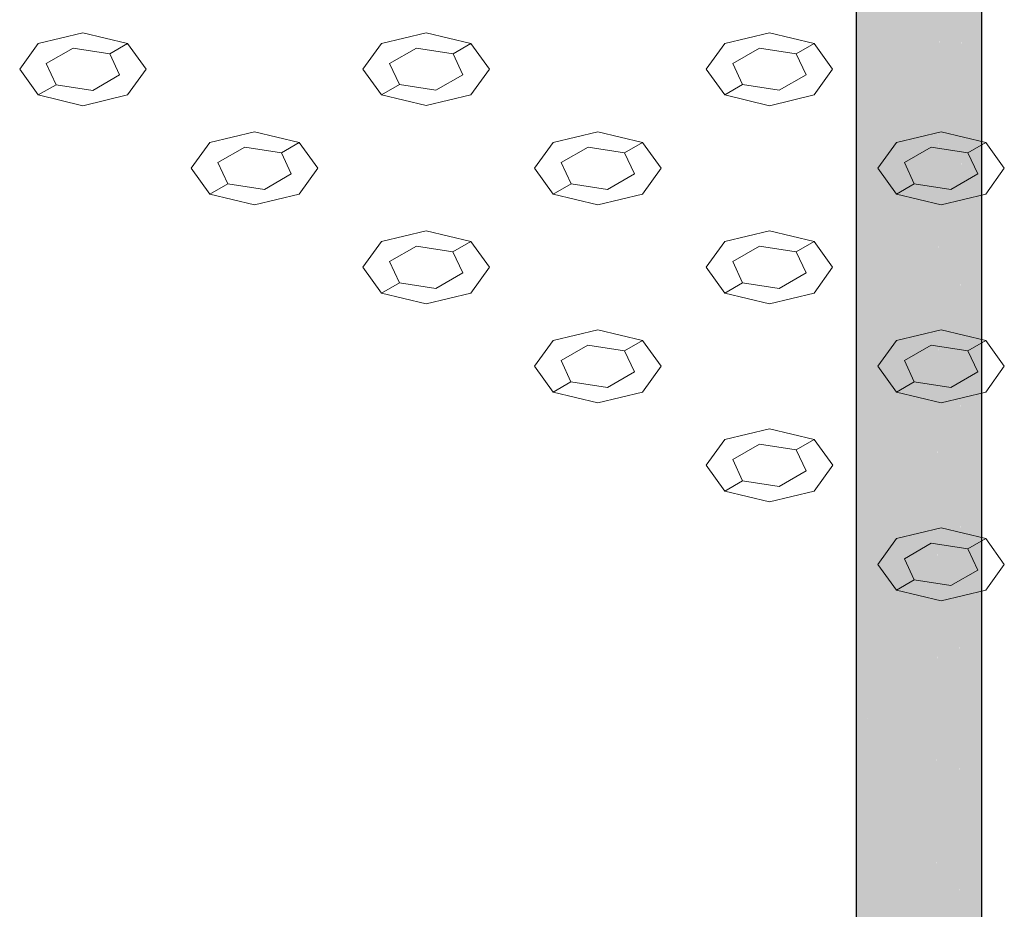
# Model space of a CAD drawing. Header units: millimetres. Extents: x 2 to 902, y -447 to 199.
# Tile 101 of 256: x 49.46 to 50.414, y 41.286 to 42.149. Entities that reach past the tile are written whole.
import ezdxf

# ---------------------------------------------------------------- set-up
doc = ezdxf.new("R2010")
doc.units = ezdxf.units.MM
doc.header["$MEASUREMENT"] = 0
doc.layers.add('AL-Condutos', color=3, linetype='Continuous', lineweight=25)
doc.layers.add('IFC-Elemento construtivo genérico-Contorno', color=253, linetype='Continuous', lineweight=5)

msp = doc.modelspace()

# ---------------------------------------------------------------- hatches: boundary and pattern name
at = {"layer": 'AL-Condutos', "linetype": 'Continuous'}
for points in [[(50.39213, 35.04874), (50.39213, 35.04903), (50.39213, 35.05982), (50.39213, 35.06274), (50.39213, 35.08342), (50.39213, 42.79274), (50.38816, 35.08518), (50.38815, 35.06151), (50.3892, 35.05813), (50.38815, 35.06151), (50.38815, 35.05752), (50.38814, 35.04943), (50.39199, 35.04905), (50.38814, 35.04943), (50.38813, 35.03421), (50.39213, 35.04874), (50.39203, 35.04904)], [(50.27071, 35.08446), (50.27073, 35.08382), (50.27182, 35.03773), (50.27182, 35.0843), (50.27182, 35.0853), (50.2715, 35.08506), (50.27182, 35.0853), (50.27182, 35.08737), (50.27065, 35.08709), (50.27182, 35.08737), (50.27182, 35.09329), (50.27182, 35.09633), (50.27182, 42.78173), (50.27051, 35.0945), (50.27051, 35.09319), (50.2705, 35.08706)], [(50.38813, 35.04943), (50.38813, 35.08519), (50.38813, 42.77821), (50.37439, 35.09127), (50.37432, 35.0508), (50.37427, 35.02188), (50.38813, 35.03421)], [(50.27189, 35.08433), (50.27182, 35.03773), (50.28338, 35.02463), (50.28338, 35.08942), (50.28338, 35.09013), (50.27962, 35.09117), (50.27586, 35.08834), (50.27551, 35.08807), (50.27586, 35.08834), (50.27962, 35.09117), (50.28338, 35.09013), (50.28338, 35.094), (50.28338, 35.09417), (50.28338, 35.11245), (50.28338, 35.094), (50.28338, 35.02463), (50.28356, 35.09413), (50.28356, 35.1127), (50.28338, 42.76863), (50.27191, 35.09646), (50.2719, 35.09329), (50.27285, 35.08762), (50.27308, 35.08624), (50.27285, 35.08762), (50.2719, 35.09329), (50.27189, 35.08739), (50.27271, 35.08597), (50.27329, 35.08496), (50.27271, 35.08597), (50.27222, 35.0856), (50.27241, 35.08456), (50.27222, 35.0856), (50.27271, 35.08597), (50.27189, 35.08739), (50.27189, 35.08535)], [(50.35303, 35.05291), (50.35292, 35.01388), (50.37427, 35.02188), (50.37427, 35.0508), (50.37427, 35.09133), (50.37427, 42.76588), (50.35316, 35.10067)], [(50.2705, 35.05242), (50.27181, 42.75709), (50.2705, 42.75808)], [(50.27182, 35.03773), (50.28335, 42.74843), (50.27182, 42.75709)], [(50.30318, 35.01539), (50.30343, 35.09493), (50.30343, 35.0957), (50.30343, 35.0983), (50.30343, 35.10909), (50.30343, 35.1404), (50.30318, 35.14005), (50.30318, 35.1089), (50.30318, 35.09819), (50.30318, 35.14005), (50.30343, 35.1404), (50.30318, 42.75939), (50.2836, 35.11276), (50.28356, 35.09418), (50.29632, 35.09516), (50.30318, 35.09568), (50.29632, 35.09516), (50.28356, 35.09418), (50.29503, 35.09458), (50.30318, 35.09487), (50.29503, 35.09458), (50.28688, 35.09097), (50.29503, 35.09458), (50.28363, 35.09418), (50.28356, 35.09418), (50.28357, 35.09414), (50.2845, 35.0904), (50.28461, 35.08997), (50.2845, 35.0904), (50.28356, 35.09413), (50.28355, 35.09017), (50.28371, 35.08957)], [(50.30364, 35.09498), (50.32777, 35.01158), (50.32805, 35.09757), (50.32792, 35.11184), (50.32777, 35.12741), (50.32792, 35.11184), (50.32805, 35.09757), (50.32805, 35.11179), (50.32805, 35.12762), (50.32805, 35.17471), (50.32777, 35.17433), (50.32805, 35.17471), (50.32777, 42.75558), (50.30357, 35.1406), (50.30352, 35.12265), (50.30347, 35.10912), (50.3148, 35.11765), (50.30347, 35.10912), (50.32777, 35.10908), (50.32777, 35.11191), (50.32777, 35.09755), (50.32777, 35.10075), (50.30814, 35.09606), (50.32777, 35.10075), (50.32777, 35.10908), (50.30347, 35.10912), (50.30344, 35.09831), (50.30343, 35.0957)], [(50.32791, 35.0554), (50.32777, 35.01158), (50.35292, 35.01388), (50.35292, 35.05292), (50.35292, 35.09947), (50.35292, 35.10078), (50.35104, 35.10161), (50.35292, 35.10078), (50.35292, 35.14634), (50.35292, 35.20938), (50.35292, 42.75788), (50.3283, 35.17507), (50.32815, 35.12769), (50.3281, 35.11177), (50.3283, 35.17507), (50.32777, 42.75558), (50.32805, 35.17471), (50.32805, 35.11179), (50.32805, 35.09757)], [(50.35292, 35.01388), (50.35316, 35.10067), (50.35292, 42.75788), (50.35292, 35.10078)], [(50.37427, 35.02188), (50.3881, 42.7561), (50.37427, 42.74998)], [(50.38986, 42.75688), (50.38813, 42.75612), (50.38813, 42.75559), (50.38813, 35.03421), (50.39211, 42.75788), (50.39211, 42.75858)], [(50.28338, 42.75066), (50.28356, 35.09413), (50.30314, 42.74311), (50.30314, 42.74594), (50.30045, 42.74658), (50.28932, 42.74924), (50.28338, 42.75188)], [(50.30318, 42.74491), (50.30343, 35.0957), (50.32772, 42.74006), (50.32773, 42.74304), (50.32353, 42.74336), (50.30941, 42.74444), (50.30318, 42.74593)], [(50.35286, 42.74113), (50.35288, 42.74452), (50.3421, 42.74195), (50.35252, 42.74444), (50.33097, 42.7428), (50.32777, 42.74304), (50.32777, 42.74255), (50.32777, 42.73852), (50.3283, 35.17507)], [(50.37261, 42.74924), (50.35292, 42.74453), (50.35292, 42.74052), (50.35316, 35.10067), (50.37422, 42.74963), (50.37423, 42.74996)]]:
    msp.add_hatch(color=91, dxfattribs=at).paths.add_polyline_path(points)

# ---------------------------------------------------------------- linework, layer by layer
at = {"layer": 'AL-Condutos'}
for p, q in [((50.39213, 35.08342), (50.39213, 42.79274)), ((50.2705, 42.75808), (50.2705, 35.05242))]:
    msp.add_line(p, q, dxfattribs=at)
at = {"layer": 'IFC-Elemento construtivo genérico-Contorno', "color": 7, "lineweight": 5}
for p, q in [((49.47804, 42.12551), (49.52135, 42.13588)), ((49.47804, 42.12551), (49.52135, 42.13588)), ((49.52135, 42.13588), (49.56464, 42.12551)), ((49.52135, 42.13588), (49.56464, 42.12551)), ((49.8106, 42.12552), (49.8539, 42.13587)), ((49.8106, 42.12552), (49.8539, 42.13587)), ((49.8539, 42.13587), (49.89721, 42.12552)), ((49.8539, 42.13587), (49.89721, 42.12552)), ((50.14315, 42.12552), (50.18645, 42.13587)), ((50.14315, 42.12552), (50.18645, 42.13587)), ((50.18645, 42.13587), (50.22975, 42.12552)), ((50.18645, 42.13587), (50.22975, 42.12552)), ((49.47804, 42.12551), (49.46011, 42.10052)), ((49.47804, 42.12551), (49.46011, 42.10052)), ((49.54732, 42.11551), (49.56464, 42.12551)), ((49.54732, 42.11551), (49.56464, 42.12551)), ((49.56464, 42.12551), (49.58259, 42.10052)), ((49.56464, 42.12551), (49.58259, 42.10052)), ((49.8106, 42.12552), (49.79267, 42.10052)), ((49.8106, 42.12552), (49.79267, 42.10052)), ((49.87989, 42.11552), (49.89721, 42.12552)), ((49.87989, 42.11552), (49.89721, 42.12552)), ((49.89721, 42.12552), (49.91514, 42.10052)), ((49.89721, 42.12552), (49.91514, 42.10052)), ((50.14315, 42.12552), (50.12522, 42.10052)), ((50.14315, 42.12552), (50.12522, 42.10052)), ((50.21243, 42.11552), (50.22975, 42.12552)), ((50.21243, 42.11552), (50.22975, 42.12552)), ((50.22975, 42.12552), (50.24769, 42.10051)), ((50.22975, 42.12552), (50.24769, 42.10051)), ((49.48585, 42.106), (49.51183, 42.121)), ((49.48585, 42.106), (49.51183, 42.121)), ((49.51183, 42.121), (49.54732, 42.11551)), ((49.51183, 42.121), (49.54732, 42.11551)), ((49.54732, 42.11551), (49.55683, 42.09502)), ((49.54732, 42.11551), (49.55683, 42.09502)), ((49.81841, 42.10601), (49.8444, 42.12101)), ((49.81841, 42.10601), (49.8444, 42.12101)), ((49.8444, 42.12101), (49.87989, 42.11552)), ((49.8444, 42.12101), (49.87989, 42.11552)), ((49.87989, 42.11552), (49.88939, 42.09503)), ((49.87989, 42.11552), (49.88939, 42.09503)), ((50.15096, 42.10601), (50.17694, 42.12101)), ((50.15096, 42.10601), (50.17694, 42.12101)), ((50.17694, 42.12101), (50.21243, 42.11552)), ((50.17694, 42.12101), (50.21243, 42.11552)), ((50.21243, 42.11552), (50.22194, 42.09503)), ((50.21243, 42.11552), (50.22194, 42.09503)), ((49.48585, 42.106), (49.49536, 42.08551)), ((49.48585, 42.106), (49.49536, 42.08551)), ((49.81841, 42.10601), (49.82793, 42.08552)), ((49.81841, 42.10601), (49.82793, 42.08552)), ((50.15096, 42.10601), (50.16047, 42.08552)), ((50.15096, 42.10601), (50.16047, 42.08552)), ((49.46011, 42.10052), (49.47804, 42.07551)), ((49.46011, 42.10052), (49.47804, 42.07551)), ((49.53085, 42.08002), (49.55683, 42.09502)), ((49.53085, 42.08002), (49.55683, 42.09502)), ((49.58259, 42.10052), (49.56464, 42.07551)), ((49.58259, 42.10052), (49.56464, 42.07551)), ((49.79267, 42.10052), (49.8106, 42.07552)), ((49.79267, 42.10052), (49.8106, 42.07552)), ((49.86341, 42.08003), (49.88939, 42.09503)), ((49.86341, 42.08003), (49.88939, 42.09503)), ((49.91514, 42.10052), (49.89721, 42.07552)), ((49.91514, 42.10052), (49.89721, 42.07552)), ((50.12522, 42.10052), (50.14315, 42.07552)), ((50.12522, 42.10052), (50.14315, 42.07552)), ((50.19596, 42.08003), (50.22194, 42.09503)), ((50.19596, 42.08003), (50.22194, 42.09503)), ((50.24769, 42.10051), (50.22975, 42.07552)), ((50.24769, 42.10051), (50.22975, 42.07552)), ((49.47804, 42.07551), (49.49536, 42.08551)), ((49.47804, 42.07551), (49.49536, 42.08551)), ((49.49536, 42.08551), (49.53085, 42.08002)), ((49.49536, 42.08551), (49.53085, 42.08002)), ((49.8106, 42.07552), (49.82793, 42.08552)), ((49.8106, 42.07552), (49.82793, 42.08552)), ((49.82793, 42.08552), (49.86341, 42.08003)), ((49.82793, 42.08552), (49.86341, 42.08003)), ((50.14315, 42.07552), (50.16047, 42.08552)), ((50.14315, 42.07552), (50.16047, 42.08552)), ((50.16047, 42.08552), (50.19596, 42.08003)), ((50.16047, 42.08552), (50.19596, 42.08003)), ((49.47804, 42.07551), (49.52134, 42.06516)), ((49.47804, 42.07551), (49.52134, 42.06516)), ((49.52134, 42.06516), (49.56464, 42.07551)), ((49.52134, 42.06516), (49.56464, 42.07551)), ((49.8106, 42.07552), (49.85391, 42.06517)), ((49.8106, 42.07552), (49.85391, 42.06517)), ((49.85391, 42.06517), (49.89721, 42.07552)), ((49.85391, 42.06517), (49.89721, 42.07552)), ((50.14315, 42.07552), (50.18645, 42.06516)), ((50.14315, 42.07552), (50.18645, 42.06516)), ((50.18645, 42.06516), (50.22975, 42.07552)), ((50.18645, 42.06516), (50.22975, 42.07552)), ((49.64432, 42.02951), (49.68763, 42.03988)), ((49.64432, 42.02951), (49.68763, 42.03988)), ((49.68763, 42.03988), (49.73092, 42.02951)), ((49.68763, 42.03988), (49.73092, 42.02951)), ((49.97688, 42.02952), (50.02018, 42.03987)), ((49.97688, 42.02952), (50.02018, 42.03987)), ((50.02018, 42.03987), (50.06348, 42.02952)), ((50.02018, 42.03987), (50.06348, 42.02952)), ((50.30943, 42.02952), (50.35272, 42.03987)), ((50.30943, 42.02952), (50.35272, 42.03987)), ((50.35272, 42.03987), (50.39603, 42.02952)), ((50.35272, 42.03987), (50.39603, 42.02952)), ((49.64432, 42.02951), (49.62638, 42.00452)), ((49.64432, 42.02951), (49.62638, 42.00452)), ((49.7136, 42.01951), (49.73092, 42.02951)), ((49.7136, 42.01951), (49.73092, 42.02951)), ((49.73092, 42.02951), (49.74887, 42.00452)), ((49.73092, 42.02951), (49.74887, 42.00452)), ((49.97688, 42.02952), (49.95895, 42.00452)), ((49.97688, 42.02952), (49.95895, 42.00452)), ((50.04616, 42.01952), (50.06348, 42.02952)), ((50.04616, 42.01952), (50.06348, 42.02952)), ((50.06348, 42.02952), (50.08142, 42.00452)), ((50.06348, 42.02952), (50.08142, 42.00452)), ((50.30943, 42.02952), (50.29149, 42.00452)), ((50.30943, 42.02952), (50.29149, 42.00452)), ((50.37871, 42.01952), (50.39603, 42.02952)), ((50.37871, 42.01952), (50.39603, 42.02952)), ((50.39603, 42.02952), (50.41396, 42.00452)), ((50.39603, 42.02952), (50.41396, 42.00452)), ((49.65213, 42.01), (49.67811, 42.025)), ((49.65213, 42.01), (49.67811, 42.025)), ((49.67811, 42.025), (49.7136, 42.01951)), ((49.67811, 42.025), (49.7136, 42.01951)), ((49.7136, 42.01951), (49.72311, 41.99902)), ((49.7136, 42.01951), (49.72311, 41.99902)), ((49.98469, 42.01001), (50.01067, 42.02501)), ((49.98469, 42.01001), (50.01067, 42.02501)), ((50.01067, 42.02501), (50.04616, 42.01952)), ((50.01067, 42.02501), (50.04616, 42.01952)), ((50.04616, 42.01952), (50.05567, 41.99903)), ((50.04616, 42.01952), (50.05567, 41.99903)), ((50.31724, 42.01001), (50.34322, 42.02501)), ((50.31724, 42.01001), (50.34322, 42.02501)), ((50.34322, 42.02501), (50.37871, 42.01952)), ((50.34322, 42.02501), (50.37871, 42.01952)), ((50.37871, 42.01952), (50.38822, 41.99902)), ((50.37871, 42.01952), (50.38822, 41.99902)), ((49.65213, 42.01), (49.66164, 41.98951)), ((49.65213, 42.01), (49.66164, 41.98951)), ((49.98469, 42.01001), (49.9942, 41.98952)), ((49.98469, 42.01001), (49.9942, 41.98952)), ((50.31724, 42.01001), (50.32675, 41.98952)), ((50.31724, 42.01001), (50.32675, 41.98952)), ((49.62638, 42.00452), (49.64432, 41.97951)), ((49.62638, 42.00452), (49.64432, 41.97951)), ((49.69712, 41.98402), (49.72311, 41.99902)), ((49.69712, 41.98402), (49.72311, 41.99902)), ((49.74887, 42.00452), (49.73092, 41.97951)), ((49.74887, 42.00452), (49.73092, 41.97951)), ((49.95895, 42.00452), (49.97688, 41.97952)), ((49.95895, 42.00452), (49.97688, 41.97952)), ((50.02969, 41.98403), (50.05567, 41.99903)), ((50.02969, 41.98403), (50.05567, 41.99903)), ((50.08142, 42.00452), (50.06348, 41.97952)), ((50.08142, 42.00452), (50.06348, 41.97952)), ((50.29149, 42.00452), (50.30943, 41.97952)), ((50.29149, 42.00452), (50.30943, 41.97952)), ((50.36224, 41.98402), (50.38822, 41.99902)), ((50.36224, 41.98402), (50.38822, 41.99902)), ((50.41396, 42.00452), (50.39603, 41.97952)), ((50.41396, 42.00452), (50.39603, 41.97952)), ((49.64432, 41.97951), (49.66164, 41.98951)), ((49.64432, 41.97951), (49.66164, 41.98951)), ((49.66164, 41.98951), (49.69712, 41.98402)), ((49.66164, 41.98951), (49.69712, 41.98402)), ((49.97688, 41.97952), (49.9942, 41.98952)), ((49.97688, 41.97952), (49.9942, 41.98952)), ((49.9942, 41.98952), (50.02969, 41.98403)), ((49.9942, 41.98952), (50.02969, 41.98403)), ((50.30943, 41.97952), (50.32675, 41.98952)), ((50.30943, 41.97952), (50.32675, 41.98952)), ((50.32675, 41.98952), (50.36224, 41.98402)), ((50.32675, 41.98952), (50.36224, 41.98402)), ((49.64432, 41.97951), (49.68762, 41.96916)), ((49.64432, 41.97951), (49.68762, 41.96916)), ((49.68762, 41.96916), (49.73092, 41.97951)), ((49.68762, 41.96916), (49.73092, 41.97951)), ((49.97688, 41.97952), (50.02018, 41.96917)), ((49.97688, 41.97952), (50.02018, 41.96917)), ((50.02018, 41.96917), (50.06348, 41.97952)), ((50.02018, 41.96917), (50.06348, 41.97952)), ((50.30943, 41.97952), (50.35273, 41.96916)), ((50.30943, 41.97952), (50.35273, 41.96916)), ((50.35273, 41.96916), (50.39603, 41.97952)), ((50.35273, 41.96916), (50.39603, 41.97952)), ((49.81059, 41.93351), (49.85391, 41.94388)), ((49.81059, 41.93351), (49.85391, 41.94388)), ((49.85391, 41.94388), (49.89719, 41.93351)), ((49.85391, 41.94388), (49.89719, 41.93351)), ((50.14316, 41.93352), (50.18645, 41.94387)), ((50.14316, 41.93352), (50.18645, 41.94387)), ((50.18645, 41.94387), (50.22976, 41.93352)), ((50.18645, 41.94387), (50.22976, 41.93352)), ((49.81059, 41.93351), (49.79266, 41.90852)), ((49.81059, 41.93351), (49.79266, 41.90852)), ((49.87987, 41.92351), (49.89719, 41.93351)), ((49.87987, 41.92351), (49.89719, 41.93351)), ((49.89719, 41.93351), (49.91514, 41.90852)), ((49.89719, 41.93351), (49.91514, 41.90852)), ((50.14316, 41.93352), (50.12522, 41.90852)), ((50.14316, 41.93352), (50.12522, 41.90852)), ((50.21244, 41.92352), (50.22976, 41.93352)), ((50.21244, 41.92352), (50.22976, 41.93352)), ((50.22976, 41.93352), (50.24769, 41.90852)), ((50.22976, 41.93352), (50.24769, 41.90852)), ((49.8184, 41.914), (49.84438, 41.929)), ((49.8184, 41.914), (49.84438, 41.929)), ((49.84438, 41.929), (49.87987, 41.92351)), ((49.84438, 41.929), (49.87987, 41.92351)), ((49.87987, 41.92351), (49.88938, 41.90302)), ((49.87987, 41.92351), (49.88938, 41.90302)), ((50.15097, 41.91401), (50.17695, 41.92901)), ((50.15097, 41.91401), (50.17695, 41.92901)), ((50.17695, 41.92901), (50.21244, 41.92352)), ((50.17695, 41.92901), (50.21244, 41.92352)), ((50.21244, 41.92352), (50.22195, 41.90303)), ((50.21244, 41.92352), (50.22195, 41.90303)), ((49.8184, 41.914), (49.82791, 41.89351)), ((49.8184, 41.914), (49.82791, 41.89351)), ((50.15097, 41.91401), (50.16048, 41.89352)), ((50.15097, 41.91401), (50.16048, 41.89352)), ((49.79266, 41.90852), (49.81059, 41.88351)), ((49.79266, 41.90852), (49.81059, 41.88351)), ((49.91514, 41.90852), (49.89719, 41.88351)), ((49.91514, 41.90852), (49.89719, 41.88351)), ((50.12522, 41.90852), (50.14316, 41.88352)), ((50.12522, 41.90852), (50.14316, 41.88352)), ((50.24769, 41.90852), (50.22976, 41.88352)), ((50.24769, 41.90852), (50.22976, 41.88352)), ((49.8634, 41.88802), (49.88938, 41.90302)), ((49.8634, 41.88802), (49.88938, 41.90302)), ((50.19597, 41.88803), (50.22195, 41.90303)), ((50.19597, 41.88803), (50.22195, 41.90303)), ((49.81059, 41.88351), (49.82791, 41.89351)), ((49.81059, 41.88351), (49.82791, 41.89351)), ((49.82791, 41.89351), (49.8634, 41.88802)), ((49.82791, 41.89351), (49.8634, 41.88802)), ((50.14316, 41.88352), (50.16048, 41.89352)), ((50.14316, 41.88352), (50.16048, 41.89352)), ((50.16048, 41.89352), (50.19597, 41.88803)), ((50.16048, 41.89352), (50.19597, 41.88803)), ((49.81059, 41.88351), (49.8539, 41.87316)), ((49.81059, 41.88351), (49.8539, 41.87316)), ((49.8539, 41.87316), (49.89719, 41.88351)), ((49.8539, 41.87316), (49.89719, 41.88351)), ((50.14316, 41.88352), (50.18646, 41.87317)), ((50.14316, 41.88352), (50.18646, 41.87317)), ((50.18646, 41.87317), (50.22976, 41.88352)), ((50.18646, 41.87317), (50.22976, 41.88352)), ((49.97687, 41.83751), (50.02018, 41.84788)), ((49.97687, 41.83751), (50.02018, 41.84788)), ((50.02018, 41.84788), (50.06347, 41.83751)), ((50.02018, 41.84788), (50.06347, 41.83751)), ((50.30943, 41.83752), (50.35273, 41.84787)), ((50.30943, 41.83752), (50.35273, 41.84787)), ((50.35273, 41.84787), (50.39603, 41.83752)), ((50.35273, 41.84787), (50.39603, 41.83752)), ((49.97687, 41.83751), (49.95894, 41.81252)), ((49.97687, 41.83751), (49.95894, 41.81252)), ((50.04615, 41.82751), (50.06347, 41.83751)), ((50.04615, 41.82751), (50.06347, 41.83751)), ((50.06347, 41.83751), (50.08142, 41.81252)), ((50.06347, 41.83751), (50.08142, 41.81252)), ((50.30943, 41.83752), (50.2915, 41.81252)), ((50.30943, 41.83752), (50.2915, 41.81252)), ((50.37871, 41.82752), (50.39603, 41.83752)), ((50.37871, 41.82752), (50.39603, 41.83752)), ((50.39603, 41.83752), (50.41397, 41.81252)), ((50.39603, 41.83752), (50.41397, 41.81252)), ((49.98468, 41.818), (50.01066, 41.833)), ((49.98468, 41.818), (50.01066, 41.833)), ((50.01066, 41.833), (50.04615, 41.82751)), ((50.01066, 41.833), (50.04615, 41.82751)), ((50.04615, 41.82751), (50.05566, 41.80702)), ((50.04615, 41.82751), (50.05566, 41.80702)), ((50.31724, 41.81801), (50.34322, 41.83301)), ((50.31724, 41.81801), (50.34322, 41.83301)), ((50.34322, 41.83301), (50.37871, 41.82752)), ((50.34322, 41.83301), (50.37871, 41.82752)), ((50.37871, 41.82752), (50.38822, 41.80703)), ((50.37871, 41.82752), (50.38822, 41.80703)), ((49.98468, 41.818), (49.99419, 41.79751)), ((49.98468, 41.818), (49.99419, 41.79751)), ((50.31724, 41.81801), (50.32675, 41.79752)), ((50.31724, 41.81801), (50.32675, 41.79752)), ((49.95894, 41.81252), (49.97687, 41.78751)), ((49.95894, 41.81252), (49.97687, 41.78751)), ((50.08142, 41.81252), (50.06347, 41.78751)), ((50.08142, 41.81252), (50.06347, 41.78751)), ((50.2915, 41.81252), (50.30943, 41.78752)), ((50.2915, 41.81252), (50.30943, 41.78752)), ((50.41397, 41.81252), (50.39603, 41.78752)), ((50.41397, 41.81252), (50.39603, 41.78752)), ((50.02968, 41.79202), (50.05566, 41.80702)), ((50.02968, 41.79202), (50.05566, 41.80702)), ((50.36224, 41.79203), (50.38822, 41.80703)), ((50.36224, 41.79203), (50.38822, 41.80703)), ((49.97687, 41.78751), (49.99419, 41.79751)), ((49.97687, 41.78751), (49.99419, 41.79751)), ((49.99419, 41.79751), (50.02968, 41.79202)), ((49.99419, 41.79751), (50.02968, 41.79202)), ((50.30943, 41.78752), (50.32675, 41.79752)), ((50.30943, 41.78752), (50.32675, 41.79752)), ((50.32675, 41.79752), (50.36224, 41.79203)), ((50.32675, 41.79752), (50.36224, 41.79203)), ((49.97687, 41.78751), (50.02017, 41.77716)), ((49.97687, 41.78751), (50.02017, 41.77716)), ((50.02017, 41.77716), (50.06347, 41.78751)), ((50.02017, 41.77716), (50.06347, 41.78751)), ((50.30943, 41.78752), (50.35274, 41.77717)), ((50.30943, 41.78752), (50.35274, 41.77717)), ((50.35274, 41.77717), (50.39603, 41.78752)), ((50.35274, 41.77717), (50.39603, 41.78752)), ((50.14314, 41.74151), (50.18646, 41.75188)), ((50.14314, 41.74151), (50.18646, 41.75188)), ((50.18646, 41.75188), (50.22975, 41.74151)), ((50.18646, 41.75188), (50.22975, 41.74151)), ((50.14314, 41.74151), (50.12522, 41.71651)), ((50.14314, 41.74151), (50.12522, 41.71651)), ((50.21243, 41.73151), (50.22975, 41.74151)), ((50.21243, 41.73151), (50.22975, 41.74151)), ((50.22975, 41.74151), (50.2477, 41.71652)), ((50.22975, 41.74151), (50.2477, 41.71652)), ((50.15096, 41.72201), (50.17694, 41.73701)), ((50.15096, 41.72201), (50.17694, 41.73701)), ((50.17694, 41.73701), (50.21243, 41.73151)), ((50.17694, 41.73701), (50.21243, 41.73151)), ((50.21243, 41.73151), (50.22194, 41.71102)), ((50.21243, 41.73151), (50.22194, 41.71102)), ((50.12522, 41.71651), (50.14314, 41.69151)), ((50.12522, 41.71651), (50.14314, 41.69151)), ((50.15096, 41.72201), (50.16047, 41.70151)), ((50.15096, 41.72201), (50.16047, 41.70151)), ((50.2477, 41.71652), (50.22975, 41.69151)), ((50.2477, 41.71652), (50.22975, 41.69151)), ((50.19596, 41.69602), (50.22194, 41.71102)), ((50.19596, 41.69602), (50.22194, 41.71102)), ((50.14314, 41.69151), (50.16047, 41.70151)), ((50.14314, 41.69151), (50.16047, 41.70151)), ((50.16047, 41.70151), (50.19596, 41.69602)), ((50.16047, 41.70151), (50.19596, 41.69602)), ((50.14314, 41.69151), (50.18645, 41.68116)), ((50.14314, 41.69151), (50.18645, 41.68116)), ((50.18645, 41.68116), (50.22975, 41.69151)), ((50.18645, 41.68116), (50.22975, 41.69151)), ((50.30942, 41.64551), (50.35274, 41.65588)), ((50.30942, 41.64551), (50.35274, 41.65588)), ((50.35274, 41.65588), (50.39603, 41.64551)), ((50.35274, 41.65588), (50.39603, 41.64551)), ((50.30942, 41.64551), (50.29149, 41.62052)), ((50.30942, 41.64551), (50.29149, 41.62052)), ((50.31723, 41.626), (50.34321, 41.641)), ((50.31723, 41.626), (50.34321, 41.641)), ((50.34321, 41.641), (50.37871, 41.63551)), ((50.34321, 41.641), (50.37871, 41.63551)), ((50.37871, 41.63551), (50.39603, 41.64551)), ((50.37871, 41.63551), (50.39603, 41.64551)), ((50.39603, 41.64551), (50.41398, 41.62052)), ((50.39603, 41.64551), (50.41398, 41.62052)), ((50.37871, 41.63551), (50.38822, 41.61502)), ((50.37871, 41.63551), (50.38822, 41.61502)), ((50.29149, 41.62052), (50.30942, 41.59551)), ((50.29149, 41.62052), (50.30942, 41.59551)), ((50.31723, 41.626), (50.32674, 41.60551)), ((50.31723, 41.626), (50.32674, 41.60551)), ((50.41398, 41.62052), (50.39603, 41.59551)), ((50.41398, 41.62052), (50.39603, 41.59551)), ((50.36223, 41.60002), (50.38822, 41.61502)), ((50.36223, 41.60002), (50.38822, 41.61502)), ((50.30942, 41.59551), (50.32674, 41.60551)), ((50.30942, 41.59551), (50.32674, 41.60551)), ((50.32674, 41.60551), (50.36223, 41.60002)), ((50.32674, 41.60551), (50.36223, 41.60002)), ((50.30942, 41.59551), (50.35273, 41.58516)), ((50.30942, 41.59551), (50.35273, 41.58516)), ((50.35273, 41.58516), (50.39603, 41.59551)), ((50.35273, 41.58516), (50.39603, 41.59551))]:
    msp.add_line(p, q, dxfattribs=at)

doc.saveas('drawing.dxf')
